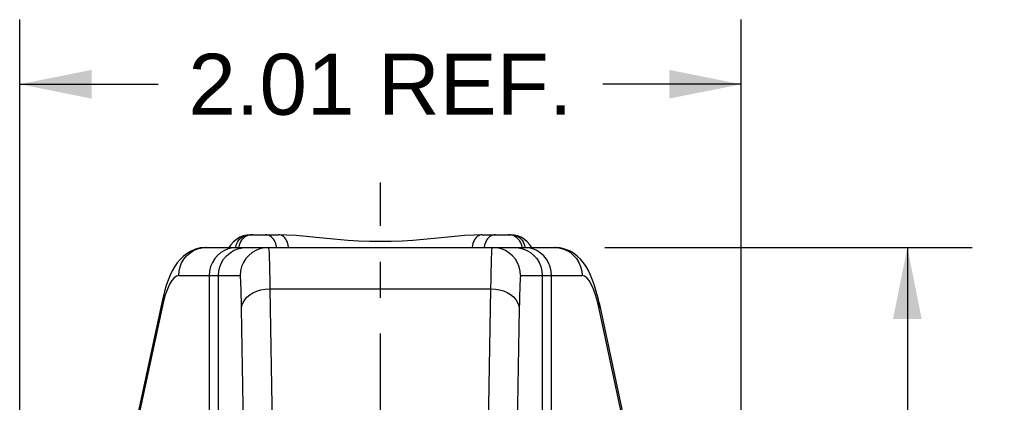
# Model space of a CAD drawing. Header units: inches. Extents: x 0 to 22, y 0 to 17.
# Tile 4 of 14: x 2.3 to 5, y 7.5 to 8.6. Entities that reach past the tile are written whole.
import ezdxf

# ---------------------------------------------------------------- set-up
doc = ezdxf.new("R2010")
doc.units = ezdxf.units.IN
doc.header["$LTSCALE"] = 1.21
doc.header["$MEASUREMENT"] = 0
doc.linetypes.add('CENTER', pattern=[0.6, 0.375, -0.075, 0.075, -0.075])
doc.layers.get('0').update_dxf_attribs({"linetype": 'CONTINUOUS'})
doc.layers.add('DEFAULT_1', color=7, linetype='CENTER')
doc.styles.get("Standard").update_dxf_attribs({"font": 'arial.ttf'})
doc.dimstyles.new('DIMSTYLE_1', dxfattribs={"dimtxt": 0.17, "dimasz": 0.2, "dimexe": 0.09, "dimexo": 0.07, "dimgap": 0.0425, "dimtad": 0, "dimtih": 1, "dimtoh": 1, "dimzin": 4, "dimdsep": 46, "dimtxsty": 'Standard', "dimblk": '_FILLED', "dimblk1": '_FILLED', "dimblk2": '_FILLED', "dimcen": 0.09, "dimadec": 3, "dimazin": 1, "dimtfac": 1, "dimtdec": 3, "dimtofl": 0, "dimtmove": 0, "dimatfit": 3, "dimldrblk": '_FILLED', "dimfxl": 0, "dimtolj": 1, "dimtzin": 4, "dimarcsym": 0})

# ---------------------------------------------------------------- blocks, each defined once
blk = doc.blocks.new('_FILLED')
at = {"color": 0, "linetype": 'ByBlock'}
blk.add_solid([(0, 0), (-1, 0.2), (-1, -0.2)], dxfattribs=at)
blk = doc.blocks.new('*D6')
at = {"color": 2, "linetype": 'Continuous'}
for p, q in [((2.2555, 6.1665), (2.2555, 8.5669)), ((4.2635, 6.1665), (4.2635, 8.5669)), ((2.2555, 8.3869), (2.6408, 8.3869)), ((4.2635, 8.3869), (3.8782, 8.3869))]:
    blk.add_line(p, q, dxfattribs=at)
at = {"color": 2, "linetype": 'Continuous', "xscale": 0.2, "yscale": 0.2, "zscale": 0.2, "rotation": 180}
blk.add_blockref('_FILLED', (2.2555, 8.3869), dxfattribs=at)
at = {"color": 2, "linetype": 'Continuous', "xscale": 0.2, "yscale": 0.2, "zscale": 0.2}
blk.add_blockref('_FILLED', (4.2635, 8.3869), dxfattribs=at)
at = {"color": 2, "linetype": 'Continuous', "insert": (3.2595, 8.4719), "char_height": 0.17, "width": 1.067398, "attachment_point": 2, "line_spacing_factor": 0.9}
blk.add_mtext('2.01 REF.', dxfattribs=at)
blk = doc.blocks.new('*D7')
at = {"color": 2, "linetype": 'Continuous'}
for p, q in [((3.8838, 7.9324), (4.9063, 7.9324)), ((4.7263, 7.9324), (4.7263, 7.2325)), ((4.7263, 5.9638), (4.7263, 6.6375)), ((4.4035, 5.9638), (4.9063, 5.9638))]:
    blk.add_line(p, q, dxfattribs=at)
at = {"color": 2, "linetype": 'Continuous', "xscale": 0.2, "yscale": 0.2, "zscale": 0.2}
for p, rotation in [((4.7263, 7.9324), 90), ((4.7263, 5.9638), 270)]:
    blk.add_blockref('_FILLED', p, dxfattribs=dict(at, rotation=rotation))
at = {"color": 2, "linetype": 'Continuous', "insert": (4.7263, 7.1475), "char_height": 0.17, "width": 0.539703, "attachment_point": 2, "line_spacing_factor": 0.9}
blk.add_mtext('1.97\\PREF.', dxfattribs=at)

msp = doc.modelspace()

# ---------------------------------------------------------------- linework, layer by layer
at = {"color": 7, "linetype": 'Continuous'}
for p, q in [((2.8953, 7.9674), (2.9761, 7.9674)), ((2.9796, 7.967), (2.9758, 7.9674)), ((3.5432, 7.9674), (3.5394, 7.967)), ((3.5429, 7.9674), (3.6236, 7.9674)), ((3.6236, 7.9674), (3.6237, 7.9674)), ((2.7748, 7.9324), (2.86, 7.9324)), ((2.86, 7.9324), (2.8483, 7.9314)), ((2.8612, 7.9323), (2.86, 7.9324)), ((2.8601, 7.9324), (3.6588, 7.9324)), ((2.8746, 7.9313), (2.8874, 7.9324)), ((3.6315, 7.9324), (3.6439, 7.9314)), ((3.6595, 7.9323), (3.6577, 7.9323)), ((3.659, 7.9324), (3.7438, 7.9324)), ((3.6711, 7.9314), (3.659, 7.9324)), ((3.7438, 7.9324), (3.7442, 7.9324)), ((2.6981, 7.8536), (2.8692, 7.8536)), ((2.783, 7.8536), (2.783, 6.1016)), ((2.8087, 6.7344), (2.8087, 7.8536)), ((3.6498, 7.8536), (3.8208, 7.8536)), ((3.7102, 7.8536), (3.7102, 6.7344)), ((3.736, 6.1016), (3.736, 7.8536)), ((2.9518, 7.817), (2.9597, 7.3649)), ((2.9518, 7.817), (3.5672, 7.817)), ((3.5593, 7.3649), (3.5672, 7.817)), ((2.6507, 7.7778), (2.5856, 7.4725)), ((2.6507, 7.7614), (2.5856, 7.4561)), ((2.6556, 7.7821), (2.6507, 7.7614)), ((2.881, 7.3092), (2.8731, 7.7614)), ((3.6459, 7.7614), (3.638, 7.3092)), ((3.8683, 7.7614), (3.8635, 7.7818)), ((3.8683, 7.7778), (3.9333, 7.4725)), ((3.9333, 7.4561), (3.8683, 7.7614))]:
    msp.add_line(p, q, dxfattribs=at)
for points in [[(2.8953, 7.9674), (2.8875, 7.9668), (2.8775, 7.9645), (2.8678, 7.9604), (2.8587, 7.9547), (2.8507, 7.9478), (2.8434, 7.9398), (2.838, 7.9324)], [(2.8582, 7.9381), (2.8597, 7.9429), (2.8618, 7.9473), (2.8645, 7.9515), (2.8677, 7.9554), (2.8715, 7.9588), (2.8757, 7.9618), (2.8802, 7.9642), (2.8851, 7.9659), (2.8901, 7.967)], [(2.9034, 7.9674), (2.8983, 7.967), (2.8934, 7.966), (2.8888, 7.9644), (2.8844, 7.9623), (2.8803, 7.9595), (2.8765, 7.9562), (2.8732, 7.9524), (2.8703, 7.9481), (2.868, 7.9435), (2.8663, 7.9385), (2.8652, 7.9333), (2.8651, 7.9324)], [(2.9705, 7.9324), (2.9705, 7.9332), (2.9696, 7.9381), (2.9684, 7.9429), (2.9666, 7.9473), (2.9644, 7.9515), (2.9617, 7.9554), (2.9586, 7.9588), (2.9551, 7.9618), (2.9513, 7.9642), (2.9472, 7.9659), (2.943, 7.967), (2.9387, 7.9674)], [(3.5429, 7.9674), (3.5204, 7.9668), (3.4936, 7.9651), (3.466, 7.9626), (3.4377, 7.9597), (3.4089, 7.9568), (3.3797, 7.9541), (3.3501, 7.9517), (3.32, 7.9499), (3.2897, 7.9488), (3.2594, 7.9484), (3.229, 7.9488), (3.1985, 7.9499), (3.1684, 7.9518), (3.1388, 7.9541), (3.1097, 7.9569), (3.0808, 7.9598), (3.0525, 7.9626), (3.025, 7.9651), (2.9983, 7.9668), (2.9761, 7.9674)], [(3.0039, 7.9324), (3.0039, 7.9332), (3.0032, 7.9381), (3.0021, 7.9429), (3.0005, 7.9473), (2.9985, 7.9515), (2.9962, 7.9554), (2.9934, 7.9588), (2.9903, 7.9618), (2.987, 7.9642), (2.9834, 7.9659), (2.9796, 7.967)], [(3.5394, 7.967), (3.5358, 7.966), (3.5324, 7.9644), (3.5292, 7.9623), (3.5262, 7.9595), (3.5234, 7.9562), (3.5209, 7.9524), (3.5188, 7.9481), (3.5171, 7.9435), (3.5158, 7.9385), (3.5151, 7.9333), (3.515, 7.9324)], [(3.5803, 7.9674), (3.5761, 7.967), (3.572, 7.966), (3.5682, 7.9644), (3.5645, 7.9623), (3.5611, 7.9595), (3.558, 7.9562), (3.5551, 7.9524), (3.5527, 7.9481), (3.5508, 7.9435), (3.5494, 7.9385), (3.5485, 7.9333), (3.5485, 7.9324)], [(3.6538, 7.9324), (3.6538, 7.9332), (3.6528, 7.9381), (3.6512, 7.9429), (3.6491, 7.9473), (3.6464, 7.9515), (3.6432, 7.9554), (3.6395, 7.9588), (3.6353, 7.9618), (3.6308, 7.9642), (3.6259, 7.9659), (3.6208, 7.967), (3.6156, 7.9674)], [(3.6809, 7.9324), (3.6755, 7.9398), (3.6682, 7.9479), (3.6602, 7.9547), (3.6512, 7.9604), (3.6415, 7.9645), (3.6314, 7.9668), (3.6237, 7.9674)], [(3.6286, 7.967), (3.6335, 7.966), (3.6381, 7.9644), (3.6425, 7.9623), (3.6466, 7.9595), (3.6504, 7.9562), (3.6538, 7.9524), (3.6567, 7.9481), (3.659, 7.9435), (3.6607, 7.9385)], [(2.7748, 7.9324), (2.7714, 7.9323), (2.7581, 7.9308), (2.7451, 7.9274), (2.7328, 7.9222), (2.7214, 7.9155), (2.7111, 7.9076), (2.702, 7.8987), (2.6939, 7.889), (2.6867, 7.8785), (2.6802, 7.8671), (2.6742, 7.8547), (2.6686, 7.8411), (2.6634, 7.8261), (2.6584, 7.8095), (2.6536, 7.7908), (2.6507, 7.7778)], [(2.6981, 7.8536), (2.6991, 7.866), (2.7019, 7.8779), (2.7063, 7.8889), (2.7123, 7.8991), (2.7199, 7.9085), (2.7289, 7.9166), (2.7392, 7.9232), (2.7505, 7.9282), (2.7626, 7.9313), (2.7748, 7.9324)], [(2.8483, 7.9314), (2.8362, 7.9285), (2.8254, 7.924), (2.8155, 7.9179), (2.8063, 7.9101), (2.7984, 7.9009), (2.7919, 7.8904), (2.787, 7.8788), (2.784, 7.8664), (2.783, 7.8536)], [(2.8087, 7.8536), (2.8097, 7.866), (2.8125, 7.8779), (2.8171, 7.8889), (2.8232, 7.8991), (2.8309, 7.9085), (2.8402, 7.9166), (2.8507, 7.9232), (2.8623, 7.9282), (2.8746, 7.9313)], [(2.8571, 7.9324), (2.8572, 7.9332), (2.8582, 7.9381)], [(2.9479, 7.9324), (2.9355, 7.9314), (2.9237, 7.9285), (2.9126, 7.924), (2.9024, 7.9179), (2.8931, 7.9101), (2.885, 7.9009), (2.8783, 7.8904), (2.8733, 7.8788), (2.8702, 7.8664), (2.8692, 7.8536)], [(2.9479, 7.9324), (2.9484, 7.9305), (2.949, 7.9248), (2.9495, 7.9154), (2.95, 7.9024), (2.9505, 7.8859), (2.9509, 7.866), (2.9514, 7.843), (2.9518, 7.817)], [(3.5672, 7.817), (3.5676, 7.843), (3.568, 7.866), (3.5685, 7.8859), (3.569, 7.9024), (3.5695, 7.9154), (3.57, 7.9248), (3.5705, 7.9305), (3.571, 7.9324)], [(3.6498, 7.8536), (3.6488, 7.866), (3.6459, 7.8779), (3.6414, 7.8889), (3.6353, 7.8991), (3.6275, 7.9085), (3.6183, 7.9166), (3.6078, 7.9232), (3.5962, 7.9282), (3.5839, 7.9313), (3.571, 7.9324)], [(3.6439, 7.9314), (3.6558, 7.9285), (3.6668, 7.924), (3.677, 7.9179), (3.6863, 7.9101), (3.6945, 7.9009), (3.7011, 7.8904), (3.7061, 7.8788), (3.7092, 7.8664), (3.7102, 7.8536)], [(3.6607, 7.9385), (3.6617, 7.9333), (3.6618, 7.9324)], [(3.736, 7.8536), (3.735, 7.866), (3.7323, 7.8779), (3.7278, 7.8889), (3.7218, 7.8991), (3.7143, 7.9085), (3.7052, 7.9166), (3.695, 7.9232), (3.6836, 7.9282), (3.6711, 7.9314)], [(3.8682, 7.7778), (3.8653, 7.7909), (3.8605, 7.8096), (3.8555, 7.8264), (3.8502, 7.8414), (3.8446, 7.8551), (3.8385, 7.8675), (3.832, 7.8789), (3.8247, 7.8894), (3.8165, 7.8992), (3.8073, 7.9081), (3.797, 7.9159), (3.7855, 7.9225), (3.7732, 7.9276), (3.7601, 7.9309), (3.7467, 7.9323), (3.7442, 7.9324)], [(3.7442, 7.9324), (3.7559, 7.9314), (3.7675, 7.9285), (3.7783, 7.924), (3.7883, 7.9179), (3.7974, 7.9101), (3.8054, 7.9009), (3.8119, 7.8904), (3.8168, 7.8788), (3.8198, 7.8664), (3.8208, 7.8536)], [(2.6981, 7.8536), (2.6915, 7.852), (2.685, 7.8475), (2.6786, 7.84), (2.6724, 7.8295), (2.6665, 7.8163), (2.6608, 7.8004), (2.6556, 7.7821)], [(2.8731, 7.7614), (2.8727, 7.7822), (2.8722, 7.8005), (2.8718, 7.8164), (2.8713, 7.8296), (2.8708, 7.84), (2.8703, 7.8476), (2.8697, 7.8521), (2.8692, 7.8536)], [(3.6498, 7.8536), (3.6492, 7.8521), (3.6487, 7.8476), (3.6482, 7.84), (3.6477, 7.8296), (3.6472, 7.8164), (3.6467, 7.8005), (3.6463, 7.7822), (3.6459, 7.7614)], [(3.8635, 7.7818), (3.8583, 7.7999), (3.8526, 7.8159), (3.8466, 7.8294), (3.8403, 7.84), (3.8339, 7.8476), (3.8274, 7.8521), (3.8208, 7.8536)], [(2.8731, 7.7614), (2.8742, 7.77), (2.8771, 7.7784), (2.8817, 7.7861), (2.8879, 7.7933), (2.8957, 7.7999), (2.9048, 7.8056), (2.9153, 7.8104), (2.9268, 7.8139), (2.9391, 7.8162), (2.9518, 7.817)], [(3.5672, 7.817), (3.5794, 7.8163), (3.5912, 7.8142), (3.6022, 7.8109), (3.6124, 7.8066), (3.6217, 7.8011), (3.6298, 7.7946), (3.6365, 7.7872), (3.6415, 7.779), (3.6447, 7.7704), (3.6459, 7.7614)], [(2.6507, 7.7778), (2.6498, 7.7705), (2.6507, 7.7614)], [(3.8683, 7.7614), (3.8691, 7.7702), (3.8683, 7.7778)]]:
    msp.add_lwpolyline(points, dxfattribs=at)
at = {"layer": 'DEFAULT_1', "color": 2, "linetype": 'CENTER'}
msp.add_line((3.2595, 4.2232), (3.2595, 8.1134), dxfattribs=at)

# ---------------------------------------------------------------- dimensions: what is measured, and where the dimension line sits
at = {"color": 2, "linetype": 'Continuous'}
dim = msp.add_linear_dim(base=(4.2635, 8.3869), p1=(2.2555, 6.0965), p2=(4.2635, 6.0965), text='<> REF.', dimstyle='DIMSTYLE_1', dxfattribs=at)
dim.commit()
dim.dimension.update_dxf_attribs({"geometry": '*D6', "text_midpoint": (3.2595, 8.3869), "dimtype": 160})
dim = msp.add_linear_dim(base=(4.7263, 5.9638), p1=(3.8138, 7.9324), p2=(4.3335, 5.9638), angle=270, text='<>\\PREF.', dimstyle='DIMSTYLE_1', dxfattribs=at)
dim.commit()
dim.dimension.update_dxf_attribs({"geometry": '*D7', "text_midpoint": (4.7263, 6.935), "dimtype": 160})

doc.saveas('drawing.dxf')
